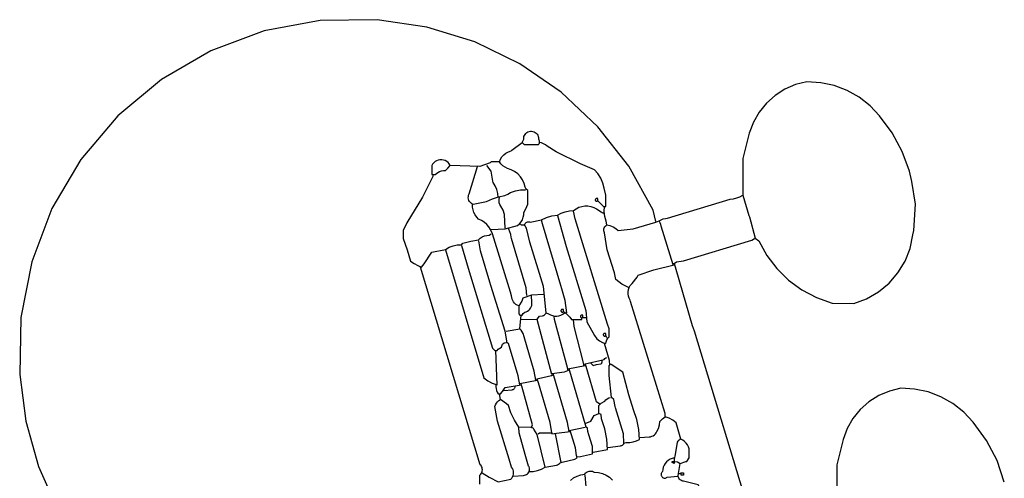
# Model space of a CAD drawing. Extents: x -68 to 722, y 3924 to 4942.
# Tile 25 of 25: x 504 to 579, y 4879 to 4914. Entities that reach past the tile are written whole.
import ezdxf

# ---------------------------------------------------------------- set-up
doc = ezdxf.new("R2010")
doc.units = 0
doc.layers.get('0').update_dxf_attribs({"linetype": 'CONTINUOUS'})

msp = doc.modelspace()

# ---------------------------------------------------------------- linework, layer by layer
at = {"color": 7, "linetype": 'CONTINUOUS'}
for p, q in [((546.950513, 4890.804572), (547.212467, 4890.804572)), ((544.592926, 4886.438688), (543.457792, 4890.629937)), ((541.100205, 4889.75676), (542.148021, 4889.931396)), ((548.784192, 4889.232854), (548.696874, 4889.407489)), ((545.815379, 4886.875277), (547.125149, 4887.13723)), ((542.148021, 4885.740147), (543.457792, 4886.0021)), ((545.291471, 4879.715226), (544.85488, 4881.898168)), ((545.902697, 4882.160121), (547.125149, 4882.422075))]:
    msp.add_line(p, q, dxfattribs=at)
for points in [[(552.538867, 4898.139258), (552.329304, 4898.994972), (550.458103, 4902.34408), (548.099951, 4905.370142), (545.30956, 4908.002949), (542.151673, 4910.181416), (538.699556, 4911.854998), (535.033305, 4912.984866), (531.237983, 4913.544805), (526.88813, 4913.481315), (522.612177, 4912.680398), (518.534224, 4911.165298), (514.772624, 4908.979988), (511.436551, 4906.187892), (508.622825, 4902.870044), (506.413111, 4899.122738), (504.871539, 4895.054732), (504.042851, 4890.78409), (503.951098, 4886.434759), (504.417887, 4882.877448), (505.384625, 4879.42234), (506.831755, 4876.139327)], [(567.644887, 4891.852385), (568.625195, 4892.217682), (569.530563, 4892.74185), (570.335468, 4893.410111), (571.017215, 4894.203624), (571.556585, 4895.100017), (571.93837, 4896.074019), (572.151807, 4897.098169), (572.226551, 4897.430413), (572.36006, 4899.449023), (572.062742, 4901.18944), (571.892647, 4901.973552), (571.333102, 4903.483876), (570.563917, 4904.898981), (569.60081, 4906.189949), (568.882652, 4906.963109), (568.054951, 4907.617662), (567.137083, 4908.138286), (566.150536, 4908.512794), (565.118403, 4908.732417), (564.064847, 4908.792016), (563.202159, 4908.583138), (562.384813, 4908.237008), (561.634485, 4907.762807), (560.971072, 4907.17311), (560.41217, 4906.483555), (559.9726, 4905.71243), (559.664018, 4904.880184), (559.175038, 4902.941731), (559.175038, 4900.147565), (559.637823, 4898.584578), (559.67275, 4898.479797), (560.118072, 4896.86442), (560.39749, 4896.654857), (560.995977, 4895.541339), (561.753099, 4894.528977), (562.652086, 4893.640194), (563.673027, 4892.894678), (564.793308, 4892.308941), (565.988114, 4891.895956), (567.644887, 4891.852385)], [(540.576297, 4902.679778), (540.657976, 4902.878226), (540.771683, 4903.060226), (540.914219, 4903.220654), (541.081569, 4903.354994), (541.269024, 4903.459465), (541.471307, 4903.531125), (541.528063, 4903.570418), (542.322658, 4904.164179), (542.436171, 4904.4174), (542.438149, 4904.514192), (542.456527, 4904.609244), (542.490772, 4904.699798), (542.539889, 4904.783225), (542.602453, 4904.857106), (542.676649, 4904.919296), (542.760325, 4904.967991), (542.851051, 4905.001777), (542.946195, 4905.019674), (543.042996, 4905.021164), (543.138646, 4905.006202), (543.230368, 4904.975222), (543.315501, 4904.929125), (543.391576, 4904.869247), (543.456383, 4904.797325), (543.508043, 4904.715448), (543.545057, 4904.625991), (543.56635, 4904.531549), (543.571305, 4904.434863), (543.601262, 4904.374172), (543.620361, 4904.30924), (543.628038, 4904.241995), (543.624063, 4904.17443), (543.608556, 4904.108548), (543.581975, 4904.046304), (543.54511, 4903.989543), (542.497294, 4903.989543), (542.322658, 4904.164179)], [(548.085648, 4899.710977), (548.522238, 4899.274388), (548.696874, 4899.274388), (548.696874, 4900.147565), (548.574192, 4900.665534), (548.484067, 4901.063627), (548.326985, 4901.440358), (548.107603, 4901.784557), (547.832425, 4902.086018), (546.784609, 4902.522606), (544.920369, 4903.443808), (544.221825, 4903.880396), (544.091477, 4903.982685), (543.947763, 4904.065149), (543.793678, 4904.126069), (543.632428, 4904.164179)], [(539.965071, 4897.528034), (541.009307, 4897.571431), (541.965003, 4897.831987), (542.11104, 4897.956047), (542.234704, 4898.10242), (542.33263, 4898.267127), (542.402156, 4898.445687), (542.441391, 4898.633246), (542.449269, 4898.824702), (542.610807, 4899.091021), (542.759248, 4899.449023), (542.759248, 4900.496836), (542.619539, 4900.601617), (542.558416, 4900.750057), (542.475893, 4901.035656), (542.349001, 4901.304497), (542.180971, 4901.549738), (541.976079, 4901.765136), (541.73954, 4901.94521), (541.477375, 4902.085376), (541.196255, 4902.182067), (541.014127, 4902.268865), (540.847524, 4902.382652), (540.700412, 4902.52072), (540.576297, 4902.679778), (539.965071, 4902.679778), (539.869021, 4902.618656), (539.09189, 4902.330507), (536.821622, 4902.417825), (536.750563, 4902.531791), (536.661111, 4902.63197), (536.555885, 4902.715427), (536.437969, 4902.779717), (536.310816, 4902.822958), (536.178151, 4902.843882), (536.043862, 4902.841876), (535.911882, 4902.816999), (535.786078, 4902.76998), (535.670134, 4902.702196), (535.567448, 4902.615633), (535.481028, 4902.512826), (535.424533, 4902.417825), (535.424533, 4901.719283), (535.686487, 4901.719283), (535.882953, 4901.872089), (536.016628, 4901.945976), (536.160723, 4901.996621), (536.311232, 4902.022616), (536.463967, 4902.023236), (536.656106, 4902.208465), (536.821622, 4902.417825)], [(542.060703, 4891.677749), (541.945025, 4891.729328), (541.838557, 4891.797931), (541.743786, 4891.881955), (541.662923, 4891.979438), (541.597859, 4892.088104), (541.550112, 4892.205416), (541.520797, 4892.328632), (541.5106, 4892.454877), (541.423282, 4892.71683), (540.052389, 4897.178764), (539.91268, 4897.510571), (539.778459, 4897.718062), (539.615459, 4897.903801), (539.427152, 4898.063827), (539.217552, 4898.194731), (538.991125, 4898.293723), (538.846103, 4898.449472), (538.725244, 4898.624635), (538.631113, 4898.815498), (538.565707, 4899.01801), (538.530414, 4899.227875), (538.525982, 4899.440641), (538.439176, 4899.496687), (538.363293, 4899.566819), (538.300593, 4899.648948), (538.25294, 4899.740631), (538.221754, 4899.83914), (538.207962, 4899.941542), (538.211975, 4900.044792), (538.233673, 4900.145815), (538.272411, 4900.241606), (538.917254, 4902.330507)], [(540.488979, 4899.97293), (540.452606, 4900.270884), (540.376893, 4900.561345), (540.263187, 4900.839141), (540.113511, 4901.099328), (540.090023, 4901.200092), (539.943765, 4901.964209), (539.615799, 4902.417825)], [(535.511851, 4901.719283), (535.485656, 4901.55338), (534.708525, 4899.981661), (533.525366, 4898.030111), (533.481707, 4897.986452), (533.241582, 4897.440717), (533.241582, 4896.829493), (533.529732, 4895.965048), (533.804784, 4895.096237), (534.063008, 4894.911518), (534.342456, 4894.760821), (534.638671, 4894.646551), (534.835136, 4894.886674), (535.424533, 4895.781681), (536.462046, 4895.997443), (536.744018, 4896.155344), (537.046944, 4896.267936), (537.363597, 4896.33253), (537.686419, 4896.347587), (537.78212, 4896.480222), (538.398061, 4896.617224), (538.98152, 4896.735626), (539.118151, 4896.855617), (539.272553, 4896.951668), (539.440575, 4897.021198), (539.6177, 4897.062338), (539.799166, 4897.073982), (539.965071, 4897.178764)], [(538.567982, 4899.449023), (539.593969, 4899.645488), (540.041873, 4899.859561), (540.514185, 4900.012421), (541.002584, 4900.101374), (541.224692, 4900.205926), (541.427648, 4900.34403), (541.79866, 4900.474724), (542.186451, 4900.540673), (542.579809, 4900.539971), (542.584612, 4900.584153)], [(541.012887, 4897.615352), (540.972808, 4898.660108), (540.873178, 4898.98624), (540.684571, 4899.290105), (540.619477, 4899.416153), (540.575258, 4899.55095), (540.55304, 4899.691064), (540.55339, 4899.832927), (540.576297, 4899.97293)], [(548.085648, 4899.710977), (548.085648, 4899.885612), (547.99833, 4899.885612), (547.980941, 4899.882498), (547.964324, 4899.876507), (547.948949, 4899.867809), (547.935255, 4899.856651), (547.92363, 4899.84335), (547.914406, 4899.828285), (547.907844, 4899.811884), (547.904132, 4899.794614), (547.903375, 4899.776966), (547.905594, 4899.759441), (547.910727, 4899.742538), (547.918627, 4899.726739), (547.929069, 4899.712491), (547.941758, 4899.700201), (547.956331, 4899.690218), (547.972374, 4899.682825), (547.989432, 4899.678234), (548.007018, 4899.676574), (548.024634, 4899.677893), (548.041777, 4899.682154), (548.05796, 4899.689235), (548.072724, 4899.698934), (548.085648, 4899.710977)], [(548.784192, 4897.877305), (549.026429, 4897.823378), (549.256697, 4897.730841), (549.468888, 4897.602149), (549.657372, 4897.440717), (550.787791, 4897.565668), (552.517038, 4898.07377), (552.787724, 4898.178551), (552.931484, 4898.266624), (553.087811, 4898.329758), (553.252415, 4898.366222), (553.420779, 4898.375016), (558.206855, 4899.829117), (558.462603, 4899.85992), (558.712076, 4899.9241), (558.950938, 4900.02054), (559.175038, 4900.147565)], [(542.148021, 4897.964623), (542.23534, 4897.877305), (542.497294, 4897.877305), (542.51829, 4897.926078), (542.546721, 4897.970926), (542.581872, 4898.010725), (542.622865, 4898.044478), (542.66867, 4898.07134), (542.71814, 4898.090636), (542.770036, 4898.101883), (542.823056, 4898.104799), (542.875872, 4898.099312), (542.92716, 4898.085558), (543.793966, 4898.265869), (544.186104, 4898.435412), (544.596795, 4898.553099), (545.019213, 4898.616973), (545.30411, 4898.767466), (545.607033, 4898.877249), (545.922198, 4898.944226), (546.243586, 4898.967117), (546.432996, 4899.105174), (546.642102, 4899.211054), (546.865487, 4899.282013), (547.097363, 4899.316213), (547.331722, 4899.312767), (547.562492, 4899.271766), (547.783695, 4899.19427), (547.989598, 4899.082289), (548.361049, 4898.85797), (548.439252, 4898.812008), (548.522508, 4898.775997), (548.609556, 4898.750482)], [(550.443234, 4893.074832), (549.938747, 4893.342355), (549.482736, 4893.686056), (549.364595, 4894.202278), (548.821826, 4895.961031), (548.609556, 4897.266081), (548.580203, 4897.33793), (548.563167, 4897.41365), (548.558918, 4897.491147), (548.567574, 4897.568276), (548.588896, 4897.642903), (548.622294, 4897.712963), (548.666844, 4897.776518), (548.721312, 4897.831808), (548.784192, 4897.877305), (548.723069, 4898.14799), (548.627749, 4898.516177), (548.589615, 4898.894586), (548.609556, 4899.274388)], [(545.029516, 4898.575847), (545.671566, 4896.225953), (547.175794, 4891.32324), (547.264858, 4890.472765), (547.843864, 4889.420936), (548.020159, 4889.167366), (548.229432, 4889.015378), (548.456212, 4888.891015), (548.696874, 4888.796266), (548.728439, 4888.941899), (548.783746, 4889.080271), (548.86126, 4889.207539), (548.958828, 4889.320172), (548.958828, 4889.931396), (548.840687, 4890.272982), (546.374651, 4898.319831), (546.251969, 4898.925117)], [(542.67193, 4892.463609), (542.634296, 4893.070117), (541.505972, 4896.821809), (541.483095, 4896.923534), (541.449297, 4897.136435), (541.385257, 4897.34227), (541.292305, 4897.536766), (541.274841, 4897.615352)], [(542.23534, 4890.629937), (543.454648, 4890.673334), (543.632428, 4890.89189), (543.881284, 4890.931183), (543.94964, 4890.956095), (544.012957, 4890.991929), (544.069505, 4891.037705), (544.117737, 4891.092173), (544.156336, 4891.153843), (543.944066, 4893.157435), (542.907688, 4896.558808), (542.638312, 4897.608629), (542.605177, 4897.705024), (542.557806, 4897.795279), (542.497294, 4897.877305)], [(545.728061, 4891.153843), (545.601882, 4892.080132), (545.347965, 4892.979831), (545.265275, 4893.240736), (543.860765, 4897.957899), (543.807064, 4898.226576)], [(553.848638, 4894.821186), (552.94184, 4897.783264), (552.909599, 4897.907429), (552.862354, 4898.026696), (552.800821, 4898.139258)], [(553.848638, 4894.908504), (553.914126, 4894.930333), (554.115831, 4895.046466), (554.629261, 4895.119813), (559.856118, 4896.689785), (560.048218, 4896.829493)], [(537.694802, 4896.305587), (538.192515, 4894.550501), (540.052389, 4888.446995), (540.227025, 4888.27236), (540.401661, 4888.27236), (540.480247, 4888.377141), (540.750933, 4888.534313), (540.811357, 4888.755925), (540.943033, 4888.848656), (541.100205, 4888.883583)], [(542.148021, 4885.652829), (542.02403, 4886.346131), (541.283573, 4888.813729), (541.178791, 4888.86612), (541.02939, 4889.744972), (539.938875, 4893.240736), (539.851557, 4893.502689), (539.127254, 4895.874936), (539.004572, 4896.654857)], [(536.472349, 4895.956316), (539.394971, 4886.187039), (539.70363, 4885.961086), (540.041526, 4885.781779), (540.401661, 4885.652829), (540.314343, 4888.27236)], [(539.09189, 4878.05619), (539.09189, 4878.754732), (539.154362, 4878.818406), (539.20552, 4878.891481), (539.243973, 4878.97197), (539.268676, 4879.057684), (539.278956, 4879.146292), (539.274534, 4879.235385), (539.25553, 4879.32254), (539.222462, 4879.405386), (539.176228, 4879.481672), (539.118086, 4879.549323), (534.551353, 4894.646551)], [(551.316415, 4881.636215), (552.01068, 4881.674548), (552.119061, 4881.686432), (552.224084, 4881.715723), (552.322971, 4881.761647), (552.413109, 4881.822988), (552.492114, 4881.898127), (552.557898, 4881.985075), (552.608722, 4882.081536), (552.723663, 4882.325564), (552.802243, 4882.583607), (552.842821, 4882.85028), (553.028051, 4883.042418), (553.237411, 4883.207934), (553.237411, 4883.469887), (550.591675, 4892.018288), (550.561376, 4892.122022), (550.484458, 4892.270244), (550.432909, 4892.429079), (550.408125, 4892.59422), (550.41078, 4892.76119), (550.4408, 4892.92546), (550.497373, 4893.082577), (550.578963, 4893.228278), (550.683359, 4893.358615), (550.727018, 4893.402274), (551.106851, 4893.878155), (551.176706, 4894.017863), (552.371915, 4894.441092), (553.935956, 4894.821186)], [(553.935956, 4894.908504), (554.054097, 4894.479599), (555.306849, 4890.184617), (555.446558, 4889.765492), (559.9609, 4874.912753), (560.741523, 4875.036745), (565.016614, 4876.336032), (565.366934, 4876.427977), (565.622682, 4876.45878), (565.872155, 4876.522959), (566.111017, 4876.6194), (566.335116, 4876.746425)], [(543.9817, 4892.550926), (543.025131, 4892.507617), (542.361951, 4892.275875), (542.291834, 4892.034704), (542.060703, 4891.677749), (542.060703, 4891.066526), (542.148021, 4890.979208), (542.322658, 4890.979208), (542.388146, 4891.088355), (542.514757, 4891.206234), (542.622882, 4891.235752), (542.724568, 4891.282891), (542.816967, 4891.34633), (542.897491, 4891.424293), (542.963883, 4891.514594), (543.014283, 4891.614704), (543.047279, 4891.721818), (543.061947, 4891.832935), (543.057875, 4891.944941), (543.021202, 4892.463609)], [(543.370474, 4886.0021), (543.246482, 4886.695402), (542.471098, 4889.31144), (542.38378, 4889.573393), (542.32553, 4889.705322), (542.246211, 4889.825768), (542.148021, 4889.931396), (542.23534, 4890.979208)], [(544.156336, 4891.153843), (544.339704, 4891.083989), (544.480391, 4890.998876), (544.633562, 4890.939078), (544.794704, 4890.906359), (544.959067, 4890.901682), (545.121809, 4890.925185), (545.278132, 4890.976175), (545.423432, 4891.053151), (545.553425, 4891.153843)], [(545.815379, 4886.787959), (545.797915, 4886.866545), (544.798386, 4890.637621), (544.767562, 4890.89189)], [(545.466107, 4891.241161), (545.466107, 4891.415796), (545.378789, 4891.415796), (545.3614, 4891.412683), (545.344783, 4891.406692), (545.329408, 4891.397993), (545.315714, 4891.386835), (545.304089, 4891.373534), (545.294865, 4891.358469), (545.288304, 4891.342069), (545.284591, 4891.324798), (545.283834, 4891.30715), (545.286053, 4891.289625), (545.291186, 4891.272723), (545.299086, 4891.256923), (545.309528, 4891.242676), (545.322217, 4891.230385), (545.33679, 4891.220402), (545.352833, 4891.21301), (545.369891, 4891.208418), (545.387477, 4891.206759), (545.405093, 4891.208078), (545.422236, 4891.212338), (545.438419, 4891.219419), (545.453183, 4891.229118), (545.466107, 4891.241161)], [(545.466107, 4891.241161), (545.652498, 4891.125578), (545.819019, 4890.982848), (545.96175, 4890.816328), (546.077333, 4890.629937), (546.863195, 4890.629937), (546.863195, 4890.804572)], [(546.950513, 4890.804572), (546.950513, 4890.979208), (546.863195, 4890.979208), (546.845807, 4890.976094), (546.829189, 4890.970103), (546.813815, 4890.961405), (546.80012, 4890.950247), (546.788496, 4890.936946), (546.779271, 4890.921881), (546.77271, 4890.90548), (546.768998, 4890.88821), (546.768241, 4890.870562), (546.77046, 4890.853037), (546.775592, 4890.836134), (546.783492, 4890.820335), (546.793935, 4890.806087), (546.806623, 4890.793797), (546.821196, 4890.783814), (546.83724, 4890.776421), (546.854297, 4890.77183), (546.871884, 4890.77017), (546.889499, 4890.771489), (546.906643, 4890.77575), (546.922826, 4890.782831), (546.93759, 4890.79253), (546.950513, 4890.804572)], [(547.037831, 4887.13723), (547.020368, 4887.215816), (546.288643, 4890.11127), (546.251969, 4890.629937)], [(548.696874, 4889.407489), (548.696874, 4889.582125), (548.609556, 4889.582125), (548.592168, 4889.579011), (548.57555, 4889.57302), (548.560175, 4889.564322), (548.546481, 4889.553164), (548.534856, 4889.539863), (548.525632, 4889.524798), (548.519071, 4889.508397), (548.515359, 4889.491127), (548.514601, 4889.473479), (548.516821, 4889.455954), (548.521953, 4889.439051), (548.529853, 4889.423252), (548.540296, 4889.409004), (548.552984, 4889.396714), (548.567557, 4889.386731), (548.5836, 4889.379338), (548.600658, 4889.374747), (548.618245, 4889.373087), (548.63586, 4889.374406), (548.653003, 4889.378667), (548.669187, 4889.385748), (548.68395, 4889.395447), (548.696874, 4889.407489)], [(548.87151, 4880.850356), (549.84074, 4880.998796), (549.889187, 4881.006318), (549.935629, 4881.022028), (549.978693, 4881.045462), (550.017105, 4881.075927), (550.049731, 4881.112523), (550.075605, 4881.154166), (550.093962, 4881.199627), (550.05563, 4881.89389), (549.451913, 4883.898791), (549.421613, 4884.002525), (549.3081, 4884.517699), (549.133464, 4884.692334), (548.958828, 4886.35137), (548.958828, 4887.13723), (549.024316, 4887.159059), (548.998121, 4887.499598), (548.609556, 4888.796266)], [(547.037831, 4887.224547), (548.587726, 4887.595647), (548.644566, 4887.657098), (548.71064, 4887.708489), (548.784192, 4887.748453)], [(548.260284, 4884.168428), (547.99833, 4884.343064), (547.195004, 4887.04118), (547.125149, 4887.224547)], [(547.561739, 4887.311865), (547.736375, 4887.13723), (548.005053, 4887.19093), (548.337298, 4887.265674), (548.366287, 4887.287851), (548.391181, 4887.314542), (548.411287, 4887.345004), (548.426044, 4887.378386), (548.435042, 4887.413758), (548.438028, 4887.450134), (548.43492, 4887.4865)], [(550.093962, 4881.199627), (550.273314, 4881.249311), (550.534703, 4881.255116), (550.792951, 4881.295936), (551.043388, 4881.37103), (551.281488, 4881.479043), (551.220552, 4882.249218), (551.067084, 4883.006403), (550.82333, 4883.739524), (550.474058, 4884.874654), (550.006644, 4886.613323), (549.120017, 4887.204377), (549.046146, 4887.224547)], [(543.370474, 4886.089417), (543.555413, 4886.135608), (544.571097, 4886.3732), (544.680244, 4886.438688)], [(544.592926, 4886.526006), (545.549146, 4886.651656), (545.797915, 4886.735568), (545.902697, 4886.787959)], [(545.902697, 4882.072804), (545.778705, 4882.766106), (544.750099, 4886.342639), (544.680244, 4886.526006)], [(546.513923, 4880.151815), (546.768193, 4880.182638), (547.696035, 4880.386874), (547.679881, 4880.945358), (547.413299, 4881.819582), (547.335575, 4882.07255), (547.299785, 4882.334757), (547.212467, 4882.422075), (545.902697, 4886.875277)], [(540.314343, 4885.652829), (540.309254, 4885.506054), (540.32467, 4885.360002), (540.36029, 4885.217524), (540.415418, 4885.0814), (540.488979, 4884.954287), (540.663615, 4884.954287), (540.816422, 4885.150752), (541.023191, 4885.437067), (542.23534, 4885.652829)], [(540.925569, 4885.21624), (541.545527, 4885.277363), (541.592239, 4885.284563), (541.636996, 4885.299752), (541.678443, 4885.322468), (541.715324, 4885.352025), (541.746524, 4885.387528), (541.771097, 4885.427902), (541.7883, 4885.471924), (541.797611, 4885.518261), (541.798749, 4885.565511)], [(543.021202, 4882.422075), (543.10852, 4882.59671), (542.305194, 4885.556779), (542.23534, 4885.740147)], [(544.592926, 4881.985486), (544.467974, 4882.76663), (543.574798, 4885.810961), (543.457792, 4886.089417)], [(541.624113, 4878.667414), (542.418707, 4878.728536), (542.500113, 4878.738594), (542.578587, 4878.762466), (542.651804, 4878.799445), (542.717593, 4878.848433), (542.774004, 4878.90798), (542.819365, 4878.97632), (542.852332, 4879.051428), (542.871928, 4879.131077), (542.877572, 4879.212907), (542.869096, 4879.294493), (542.846752, 4879.373415), (542.811202, 4879.447336), (542.558416, 4880.317718), (542.096067, 4881.991424), (542.060703, 4882.422075), (541.737627, 4882.954712), (541.460285, 4883.499033), (541.274841, 4884.081111), (541.113652, 4884.188599), (540.663615, 4884.517699), (540.576297, 4884.954287)], [(579.135503, 4878.224888), (578.585517, 4879.863983), (577.787517, 4881.397709), (576.760889, 4882.788809), (576.041557, 4883.5604), (575.213412, 4884.21383), (574.295658, 4884.733946), (573.309573, 4885.10869), (572.278023, 4885.329373), (571.224926, 4885.390876), (570.364971, 4885.176456), (569.550427, 4884.827148), (568.8023, 4884.35196), (568.139884, 4883.763148), (567.58026, 4883.075895), (567.137862, 4882.307925), (566.824097, 4881.479043), (566.335116, 4879.540591), (566.335116, 4876.746425)], [(539.266526, 4878.929367), (539.803882, 4878.600267), (540.488979, 4878.230826), (541.441793, 4878.436284), (541.520837, 4878.518003), (541.584583, 4878.612144), (541.631115, 4878.715878), (541.659036, 4878.826089), (541.667507, 4878.939465), (541.656273, 4879.052601), (541.625672, 4879.162098), (541.576623, 4879.264666), (541.5106, 4879.357224), (541.335964, 4879.968447), (540.437025, 4882.864601), (540.227025, 4883.993793), (540.280355, 4884.122773), (540.35252, 4884.242239), (540.441871, 4884.34946), (540.546366, 4884.441985), (540.663615, 4884.517699)], [(547.736375, 4880.501085), (548.827851, 4880.71938), (548.777633, 4881.50976), (548.627956, 4882.287463), (548.381219, 4883.040022), (548.347602, 4883.382569), (548.172966, 4883.469887), (548.172966, 4884.081111), (548.356333, 4884.238282), (548.631385, 4884.408552), (548.719164, 4884.500576), (548.81887, 4884.579521), (548.928573, 4884.643855), (549.046146, 4884.692334)], [(547.125149, 4882.684028), (547.553008, 4882.884858), (547.823693, 4883.295251), (548.172966, 4883.469887)], [(554.372546, 4881.46158), (554.308744, 4881.428425), (554.250203, 4881.386677), (554.198073, 4881.337155), (554.153378, 4881.280832), (553.99245, 4880.334134), (553.935382, 4879.983327), (553.935956, 4879.627909), (553.76132, 4879.715226), (553.76132, 4879.802544), (553.935956, 4879.802544), (554.179835, 4879.757401), (554.372546, 4879.627909), (554.817868, 4879.78508), (554.896454, 4879.802544), (555.07109, 4880.064497), (555.07109, 4880.763038), (555.019091, 4880.921658), (554.94297, 4881.070215), (554.844592, 4881.20507), (554.72637, 4881.322915), (554.591201, 4881.420861), (554.4424, 4881.496507), (554.071299, 4882.758248), (553.820383, 4882.955048), (553.539706, 4883.106408), (553.237411, 4883.207934)], [(542.846566, 4879.016685), (543.167162, 4879.040892), (543.481564, 4879.10812), (543.784025, 4879.217138), (544.069018, 4879.365955), (543.475256, 4881.863241), (543.217143, 4882.264466), (543.186574, 4882.301049), (543.150248, 4882.331923), (543.109217, 4882.356197), (543.064666, 4882.373168), (543.017884, 4882.382345), (542.060703, 4882.422075)], [(543.54511, 4881.898168), (543.632428, 4881.985486), (544.592926, 4881.985486), (544.592926, 4881.898168), (544.945517, 4881.945757), (545.990015, 4882.072804)], [(544.069018, 4879.365955), (544.95093, 4879.514396), (545.029303, 4879.542564), (545.102404, 4879.582464), (545.168489, 4879.633145), (545.225982, 4879.693397), (545.370057, 4879.73269), (546.348019, 4879.959716), (546.513923, 4880.064497), (546.464239, 4880.243847), (546.388971, 4880.845641), (545.990015, 4882.160121)], [(553.935956, 4880.064497), (553.774603, 4880.026185), (553.621166, 4879.963262), (553.479373, 4879.877255), (553.352671, 4879.770256), (553.244138, 4879.644865), (553.156414, 4879.504129), (553.091629, 4879.351469), (553.051358, 4879.190595), (553.03658, 4879.025416), (553.002276, 4878.993805), (552.973672, 4878.956956), (552.951556, 4878.915885), (552.936535, 4878.871721), (552.929024, 4878.825682), (552.929229, 4878.779035), (552.937146, 4878.733064), (552.952555, 4878.689034), (552.975033, 4878.648159), (553.003961, 4878.611564), (553.038542, 4878.580256), (553.077824, 4878.555098), (553.120725, 4878.536781), (553.166065, 4878.525811), (553.212595, 4878.522489), (553.259033, 4878.526907), (553.304101, 4878.538944), (553.346559, 4878.558267), (553.403316, 4878.59756), (554.19791, 4878.667414)], [(555.245726, 4876.309836), (555.682316, 4875.873248), (555.856952, 4875.873248), (555.899389, 4876.390081), (555.962693, 4876.461955), (556.036472, 4876.523027), (556.118906, 4876.571789), (555.970466, 4877.628333), (555.756537, 4878.016897), (554.651003, 4878.288455), (554.575922, 4878.298238), (554.503527, 4878.320418), (554.435851, 4878.354372), (554.374792, 4878.399146), (554.322065, 4878.453485), (554.279149, 4878.515864), (554.247248, 4878.584531), (554.227258, 4878.657561), (554.219739, 4878.732902), (554.372546, 4879.627909)], [(546.00878, 4878.349393), (546.246793, 4878.535335), (546.512031, 4878.679811), (546.79734, 4878.778924), (547.095025, 4878.829999), (547.145849, 4878.896234), (547.206741, 4878.953349), (547.27609, 4878.999833), (547.35206, 4879.034456), (547.432639, 4879.0563), (547.515693, 4879.064788), (547.599025, 4879.059694), (547.680427, 4879.041154), (547.757746, 4879.009658), (547.828933, 4878.96604), (548.139238, 4878.94923), (548.441942, 4878.87893), (548.727895, 4878.757266), (548.988455, 4878.587914), (549.215746, 4878.375994)], [(547.561739, 4876.746425), (547.554921, 4876.988184), (547.513651, 4877.226493), (547.438776, 4877.456466), (547.331829, 4877.673391), (547.195004, 4877.872823), (547.125149, 4878.754732)], [(554.285228, 4878.842049), (554.459864, 4878.929367), (554.6345, 4878.929367), (554.6345, 4878.754732), (554.459864, 4878.754732), (554.459864, 4878.842049)]]:
    msp.add_lwpolyline(points, dxfattribs=at)

doc.saveas('drawing.dxf')
